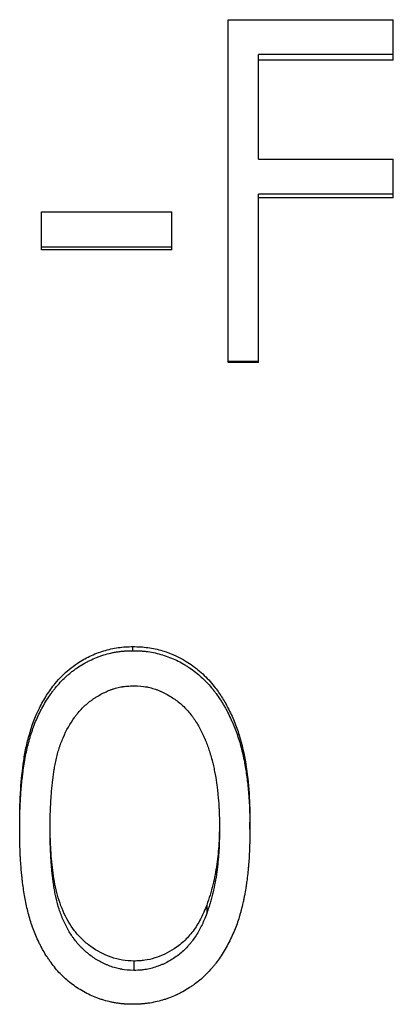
# Model space of a CAD drawing. Header units: millimetres. Extents: x -122 to 135, y -48 to 80.
# Tile 10 of 14: x 15 to 20, y -9 to 6. Entities that reach past the tile are written whole.
import ezdxf

# ---------------------------------------------------------------- set-up
doc = ezdxf.new("R2010")
doc.units = ezdxf.units.MM

msp = doc.modelspace()

# ---------------------------------------------------------------- linework, layer by layer
at = {"color": 7, "linetype": 'Continuous', "lineweight": 25}
for p, q in [((17.821, 5.727), (20.256, 5.727)), ((17.821, 0.667), (17.821, 5.727)), ((20.256, 5.128), (20.256, 5.727)), ((20.256, 5.215), (18.269, 5.215)), ((18.269, 3.667), (18.269, 5.215)), ((20.256, 5.128), (18.269, 5.128)), ((18.269, 3.667), (20.256, 3.667)), ((20.256, 3.097), (20.256, 3.667)), ((20.256, 3.149), (18.269, 3.149)), ((18.269, 0.667), (18.269, 3.149)), ((20.256, 3.097), (18.269, 3.097)), ((15.064, 2.89), (16.987, 2.89)), ((15.064, 2.331), (15.064, 2.89)), ((16.987, 2.331), (16.987, 2.89)), ((16.987, 2.37), (15.064, 2.37)), ((16.987, 2.331), (15.064, 2.331)), ((18.269, 0.678), (17.821, 0.678)), ((18.269, 0.667), (17.821, 0.667)), ((16.415, -3.59), (16.415, -3.53)), ((14.744, -6.228), (14.744, -6.124)), ((18.141, -6.228), (18.141, -6.124)), ((17.503, -7.346), (17.503, -7.47)), ((16.43, -8.174), (16.43, -8.312))]:
    msp.add_line(p, q, dxfattribs=at)
for points, knots in [([(14.744, -6.124), (14.744, -6.052), (14.745, -5.909), (14.757, -5.623), (14.783, -5.337), (14.828, -5.053), (14.895, -4.773), (14.995, -4.499), (15.138, -4.247), (15.251, -4.089), (15.365, -3.963), (15.473, -3.865), (15.609, -3.764), (15.777, -3.667), (15.982, -3.588), (16.16, -3.547), (16.306, -3.532), (16.379, -3.531), (16.415, -3.53)], [0, 0, 0, 0, 0.062535, 0.1250675, 0.2501084, 0.312634, 0.3751573, 0.5000384, 0.5625403, 0.625035, 0.6675123, 0.7087299, 0.7500486, 0.8125372, 0.8750063, 0.9374761, 0.9687347, 1, 1, 1, 1]), ([(14.744, -6.228), (14.744, -6.179), (14.744, -6.137), (14.745, -6.082), (14.745, -6.066), (14.745, -6.043), (14.746, -6.036), (14.746, -6.025), (14.746, -6.022), (14.746, -6.017), (14.746, -6.016), (14.746, -6.013), (14.746, -6.012), (14.747, -5.973), (14.748, -5.937), (14.751, -5.864), (14.753, -5.829), (14.759, -5.716), (14.765, -5.643), (14.775, -5.534), (14.779, -5.498), (14.785, -5.444), (14.787, -5.426), (14.79, -5.4), (14.791, -5.391), (14.793, -5.378), (14.794, -5.373), (14.795, -5.364), (14.795, -5.361), (14.802, -5.315), (14.807, -5.277), (14.816, -5.223), (14.819, -5.205), (14.823, -5.18), (14.825, -5.171), (14.828, -5.155), (14.829, -5.148), (14.845, -5.068), (14.861, -4.998), (14.901, -4.853), (14.923, -4.782), (14.961, -4.679), (14.975, -4.645), (15.003, -4.579), (15.019, -4.545), (15.065, -4.45), (15.1, -4.387), (15.162, -4.289), (15.182, -4.257), (15.214, -4.213), (15.225, -4.198), (15.241, -4.177), (15.247, -4.17), (15.257, -4.156), (15.262, -4.15), (15.317, -4.082), (15.367, -4.029), (15.432, -3.969), (15.446, -3.957), (15.474, -3.932), (15.489, -3.92), (15.518, -3.897), (15.532, -3.886), (15.561, -3.865), (15.575, -3.855), (15.621, -3.824), (15.652, -3.804), (15.7, -3.776), (15.715, -3.768), (15.747, -3.75), (15.764, -3.742), (15.811, -3.719), (15.843, -3.704), (15.894, -3.684), (15.911, -3.678), (15.947, -3.665), (15.966, -3.659), (16.018, -3.643), (16.054, -3.633), (16.107, -3.621), (16.125, -3.617), (16.161, -3.611), (16.178, -3.608), (16.216, -3.602), (16.234, -3.6), (16.261, -3.597), (16.27, -3.596), (16.284, -3.595), (16.288, -3.595), (16.295, -3.594), (16.297, -3.594), (16.301, -3.594), (16.304, -3.593), (16.33, -3.592), (16.366, -3.591), (16.415, -3.59)], [0, 0, 0, 0, 0.03125, 0.03125, 0.046875, 0.046875, 0.054688, 0.054688, 0.058594, 0.058594, 0.060547, 0.060547, 0.0625, 0.0625, 0.09375, 0.09375, 0.125, 0.125, 0.1875, 0.1875, 0.21875, 0.21875, 0.234375, 0.234375, 0.242188, 0.242188, 0.246094, 0.246094, 0.25, 0.25, 0.28125, 0.28125, 0.296875, 0.296875, 0.304688, 0.304688, 0.3125, 0.3125, 0.375, 0.375, 0.4375, 0.4375, 0.46875, 0.46875, 0.5, 0.5, 0.5625, 0.5625, 0.59375, 0.59375, 0.609375, 0.609375, 0.617188, 0.617188, 0.625, 0.625, 0.6875, 0.6875, 0.703125, 0.703125, 0.71875, 0.71875, 0.734375, 0.734375, 0.75, 0.75, 0.78125, 0.78125, 0.796875, 0.796875, 0.8125, 0.8125, 0.84375, 0.84375, 0.859375, 0.859375, 0.875, 0.875, 0.90625, 0.90625, 0.921875, 0.921875, 0.9375, 0.9375, 0.953125, 0.953125, 0.960938, 0.960938, 0.964844, 0.964844, 0.966797, 0.966797, 0.96875, 0.96875, 1, 1, 1, 1]), ([(16.415, -3.53), (16.452, -3.531), (16.526, -3.532), (16.672, -3.547), (16.923, -3.602), (17.203, -3.733), (17.45, -3.928), (17.605, -4.099), (17.725, -4.27), (17.824, -4.442), (17.912, -4.631), (18.01, -4.905), (18.087, -5.26), (18.126, -5.62), (18.138, -5.908), (18.14, -6.052), (18.141, -6.124)], [0, 0, 0, 0, 0.0312767, 0.0625468, 0.1250436, 0.2496841, 0.321139, 0.3924773, 0.4460313, 0.4997287, 0.5622718, 0.6248098, 0.7498173, 0.8748883, 0.9374426, 1, 1, 1, 1]), ([(16.415, -3.59), (16.44, -3.59), (16.461, -3.591), (16.489, -3.592), (16.497, -3.592), (16.509, -3.592), (16.512, -3.593), (16.517, -3.593), (16.519, -3.593), (16.522, -3.593), (16.523, -3.593), (16.543, -3.594), (16.561, -3.596), (16.598, -3.6), (16.617, -3.602), (16.708, -3.615), (16.779, -3.631), (16.922, -3.674), (16.991, -3.701), (17.091, -3.748), (17.123, -3.765), (17.171, -3.793), (17.186, -3.802), (17.217, -3.822), (17.232, -3.831), (17.311, -3.885), (17.37, -3.931), (17.476, -4.028), (17.525, -4.08), (17.586, -4.152), (17.598, -4.167), (17.621, -4.197), (17.631, -4.209), (17.662, -4.252), (17.683, -4.283), (17.715, -4.332), (17.726, -4.349), (17.745, -4.381), (17.755, -4.397), (17.774, -4.429), (17.783, -4.445), (17.796, -4.469), (17.8, -4.477), (17.808, -4.493), (17.812, -4.5), (17.834, -4.544), (17.85, -4.578), (17.873, -4.628), (17.881, -4.645), (17.895, -4.678), (17.902, -4.695), (17.921, -4.742), (17.934, -4.775), (17.952, -4.827), (17.958, -4.845), (17.967, -4.872), (17.97, -4.881), (17.975, -4.895), (17.976, -4.9), (17.979, -4.91), (17.981, -4.915), (18.002, -4.983), (18.02, -5.051), (18.044, -5.159), (18.052, -5.196), (18.063, -5.252), (18.066, -5.272), (18.071, -5.301), (18.073, -5.31), (18.075, -5.325), (18.076, -5.33), (18.078, -5.34), (18.079, -5.346), (18.091, -5.42), (18.1, -5.491), (18.112, -5.601), (18.116, -5.638), (18.121, -5.694), (18.122, -5.713), (18.124, -5.741), (18.125, -5.75), (18.126, -5.769), (18.127, -5.78), (18.13, -5.822), (18.132, -5.858), (18.134, -5.913), (18.135, -5.932), (18.136, -5.96), (18.136, -5.969), (18.137, -5.984), (18.137, -5.989), (18.137, -5.996), (18.137, -5.998), (18.137, -6.003), (18.137, -6.006), (18.139, -6.057), (18.14, -6.13), (18.141, -6.228)], [0, 0, 0, 0, 0.015625, 0.015625, 0.023438, 0.023438, 0.027344, 0.027344, 0.029297, 0.029297, 0.03125, 0.03125, 0.046875, 0.046875, 0.0625, 0.0625, 0.125, 0.125, 0.1875, 0.1875, 0.21875, 0.21875, 0.234375, 0.234375, 0.25, 0.25, 0.3125, 0.3125, 0.375, 0.375, 0.390625, 0.390625, 0.40625, 0.40625, 0.4375, 0.4375, 0.453125, 0.453125, 0.46875, 0.46875, 0.484375, 0.484375, 0.492188, 0.492188, 0.5, 0.5, 0.53125, 0.53125, 0.546875, 0.546875, 0.5625, 0.5625, 0.59375, 0.59375, 0.609375, 0.609375, 0.617188, 0.617188, 0.621094, 0.621094, 0.625, 0.625, 0.6875, 0.6875, 0.71875, 0.71875, 0.734375, 0.734375, 0.742188, 0.742188, 0.746094, 0.746094, 0.75, 0.75, 0.8125, 0.8125, 0.84375, 0.84375, 0.859375, 0.859375, 0.867188, 0.867188, 0.875, 0.875, 0.90625, 0.90625, 0.921875, 0.921875, 0.929688, 0.929688, 0.933594, 0.933594, 0.935547, 0.935547, 0.9375, 0.9375, 1, 1, 1, 1]), ([(15.192, -6.226), (15.192, -6.15), (15.193, -6.09), (15.194, -6.034), (15.194, -6.025), (15.195, -6.001), (15.195, -5.988), (15.197, -5.948), (15.198, -5.92), (15.201, -5.86), (15.203, -5.827), (15.206, -5.767), (15.208, -5.738), (15.215, -5.651), (15.22, -5.595), (15.227, -5.539), (15.227, -5.533), (15.228, -5.525), (15.229, -5.521), (15.23, -5.509), (15.231, -5.501), (15.234, -5.477), (15.236, -5.463), (15.241, -5.42), (15.245, -5.394), (15.249, -5.366), (15.25, -5.359), (15.253, -5.346), (15.254, -5.339), (15.257, -5.319), (15.26, -5.305), (15.268, -5.263), (15.274, -5.233), (15.288, -5.172), (15.295, -5.142), (15.31, -5.087), (15.317, -5.061), (15.327, -5.031), (15.329, -5.023), (15.333, -5.01), (15.336, -5.003), (15.342, -4.983), (15.347, -4.97), (15.362, -4.93), (15.373, -4.902), (15.431, -4.766), (15.488, -4.665), (15.561, -4.564), (15.571, -4.551), (15.589, -4.528), (15.598, -4.517), (15.626, -4.483), (15.646, -4.462), (15.706, -4.4), (15.748, -4.363), (15.798, -4.326), (15.805, -4.321), (15.817, -4.312), (15.824, -4.308), (15.842, -4.295), (15.854, -4.287), (15.892, -4.263), (15.917, -4.248), (15.992, -4.207), (16.042, -4.184), (16.106, -4.161), (16.121, -4.156), (16.148, -4.147), (16.162, -4.143), (16.203, -4.132), (16.231, -4.126), (16.261, -4.122), (16.262, -4.122), (16.264, -4.121), (16.265, -4.121), (16.269, -4.121), (16.272, -4.12), (16.28, -4.119), (16.285, -4.118), (16.303, -4.116), (16.316, -4.115), (16.359, -4.111), (16.392, -4.109), (16.43, -4.107)], [0, 0, 0, 0, 0.0625, 0.0625, 0.078125, 0.078125, 0.09375, 0.09375, 0.125, 0.125, 0.15625, 0.15625, 0.1875, 0.1875, 0.25, 0.25, 0.253906, 0.253906, 0.257812, 0.257812, 0.265625, 0.265625, 0.28125, 0.28125, 0.3125, 0.3125, 0.320312, 0.320312, 0.328125, 0.328125, 0.34375, 0.34375, 0.375, 0.375, 0.40625, 0.40625, 0.4375, 0.4375, 0.445312, 0.445312, 0.453125, 0.453125, 0.46875, 0.46875, 0.5, 0.5, 0.625, 0.625, 0.640625, 0.640625, 0.65625, 0.65625, 0.6875, 0.6875, 0.75, 0.75, 0.757812, 0.757812, 0.765625, 0.765625, 0.78125, 0.78125, 0.8125, 0.8125, 0.875, 0.875, 0.890625, 0.890625, 0.90625, 0.90625, 0.9375, 0.9375, 0.939453, 0.939453, 0.941406, 0.941406, 0.945312, 0.945312, 0.953125, 0.953125, 0.96875, 0.96875, 1, 1, 1, 1]), ([(16.43, -4.107), (16.507, -4.111), (16.563, -4.116), (16.602, -4.123), (16.605, -4.123), (16.608, -4.124), (16.61, -4.124), (16.615, -4.125), (16.619, -4.125), (16.629, -4.127), (16.636, -4.129), (16.657, -4.133), (16.671, -4.137), (16.712, -4.148), (16.74, -4.156), (16.774, -4.169), (16.779, -4.171), (16.792, -4.176), (16.798, -4.179), (16.817, -4.187), (16.83, -4.193), (16.869, -4.211), (16.895, -4.224), (16.949, -4.254), (16.973, -4.269), (17.021, -4.3), (17.044, -4.316), (17.111, -4.366), (17.154, -4.405), (17.235, -4.49), (17.272, -4.534), (17.312, -4.592), (17.319, -4.602), (17.334, -4.625), (17.342, -4.636), (17.364, -4.671), (17.378, -4.696), (17.419, -4.771), (17.446, -4.824), (17.472, -4.885), (17.473, -4.887), (17.475, -4.893), (17.477, -4.896), (17.481, -4.905), (17.483, -4.911), (17.491, -4.93), (17.496, -4.942), (17.51, -4.98), (17.52, -5.006), (17.548, -5.088), (17.565, -5.145), (17.584, -5.214), (17.585, -5.22), (17.589, -5.233), (17.591, -5.24), (17.596, -5.261), (17.599, -5.274), (17.608, -5.317), (17.614, -5.346), (17.631, -5.434), (17.641, -5.49), (17.649, -5.55), (17.65, -5.554), (17.652, -5.566), (17.652, -5.573), (17.655, -5.592), (17.657, -5.605), (17.662, -5.648), (17.665, -5.679), (17.675, -5.782), (17.68, -5.838), (17.683, -5.887), (17.683, -5.888), (17.683, -5.893), (17.684, -5.895), (17.684, -5.902), (17.684, -5.907), (17.685, -5.922), (17.685, -5.932), (17.687, -5.967), (17.688, -5.992), (17.69, -6.078), (17.691, -6.146), (17.692, -6.226)], [0, 0, 0, 0, 0.0625, 0.0625, 0.064453, 0.064453, 0.066406, 0.066406, 0.070312, 0.070312, 0.078125, 0.078125, 0.09375, 0.09375, 0.125, 0.125, 0.132812, 0.132812, 0.140625, 0.140625, 0.15625, 0.15625, 0.1875, 0.1875, 0.21875, 0.21875, 0.25, 0.25, 0.3125, 0.3125, 0.375, 0.375, 0.390625, 0.390625, 0.40625, 0.40625, 0.4375, 0.4375, 0.5, 0.5, 0.503906, 0.503906, 0.507812, 0.507812, 0.515625, 0.515625, 0.53125, 0.53125, 0.5625, 0.5625, 0.625, 0.625, 0.632812, 0.632812, 0.640625, 0.640625, 0.65625, 0.65625, 0.6875, 0.6875, 0.75, 0.75, 0.757812, 0.757812, 0.765625, 0.765625, 0.78125, 0.78125, 0.8125, 0.8125, 0.875, 0.875, 0.878906, 0.878906, 0.882812, 0.882812, 0.890625, 0.890625, 0.90625, 0.90625, 0.9375, 0.9375, 1, 1, 1, 1]), ([(16.415, -8.812), (16.367, -8.811), (16.329, -8.81), (16.298, -8.808), (16.295, -8.808), (16.289, -8.808), (16.284, -8.807), (16.27, -8.806), (16.262, -8.805), (16.235, -8.803), (16.217, -8.8), (16.18, -8.795), (16.161, -8.792), (16.126, -8.786), (16.109, -8.782), (16.056, -8.771), (16.02, -8.762), (15.967, -8.746), (15.95, -8.741), (15.914, -8.729), (15.899, -8.724), (15.85, -8.706), (15.817, -8.692), (15.75, -8.66), (15.716, -8.642), (15.651, -8.606), (15.62, -8.586), (15.559, -8.547), (15.53, -8.526), (15.474, -8.483), (15.445, -8.458), (15.391, -8.41), (15.366, -8.385), (15.317, -8.334), (15.294, -8.308), (15.25, -8.254), (15.228, -8.226), (15.195, -8.181), (15.185, -8.166), (15.169, -8.143), (15.163, -8.135), (15.154, -8.121), (15.149, -8.113), (15.125, -8.077), (15.107, -8.047), (15.08, -8), (15.072, -7.984), (15.054, -7.951), (15.045, -7.934), (15.005, -7.853), (14.976, -7.787), (14.925, -7.654), (14.903, -7.587), (14.874, -7.483), (14.865, -7.448), (14.848, -7.377), (14.84, -7.341), (14.82, -7.239), (14.808, -7.169), (14.793, -7.06), (14.788, -7.023), (14.781, -6.968), (14.779, -6.951), (14.776, -6.918), (14.774, -6.901), (14.765, -6.814), (14.76, -6.742), (14.754, -6.647), (14.753, -6.628), (14.752, -6.604), (14.752, -6.599), (14.751, -6.592), (14.751, -6.589), (14.751, -6.579), (14.75, -6.571), (14.749, -6.535), (14.748, -6.503), (14.745, -6.399), (14.744, -6.319), (14.744, -6.228)], [0, 0, 0, 0, 0.03125, 0.03125, 0.035156, 0.035156, 0.039062, 0.039062, 0.046875, 0.046875, 0.0625, 0.0625, 0.078125, 0.078125, 0.09375, 0.09375, 0.125, 0.125, 0.140625, 0.140625, 0.15625, 0.15625, 0.1875, 0.1875, 0.21875, 0.21875, 0.25, 0.25, 0.28125, 0.28125, 0.3125, 0.3125, 0.34375, 0.34375, 0.375, 0.375, 0.40625, 0.40625, 0.421875, 0.421875, 0.429688, 0.429688, 0.4375, 0.4375, 0.46875, 0.46875, 0.484375, 0.484375, 0.5, 0.5, 0.5625, 0.5625, 0.625, 0.625, 0.65625, 0.65625, 0.6875, 0.6875, 0.75, 0.75, 0.78125, 0.78125, 0.796875, 0.796875, 0.8125, 0.8125, 0.875, 0.875, 0.890625, 0.890625, 0.894531, 0.894531, 0.898438, 0.898438, 0.90625, 0.90625, 0.9375, 0.9375, 1, 1, 1, 1]), ([(16.43, -8.174), (16.373, -8.171), (16.259, -8.165), (16.037, -8.106), (15.834, -7.999), (15.66, -7.854), (15.512, -7.685), (15.374, -7.441), (15.288, -7.175), (15.248, -6.956), (15.216, -6.735), (15.202, -6.514), (15.193, -6.291), (15.192, -6.18), (15.192, -6.122)], [0, 0, 0, 0, 0.062539, 0.125029, 0.249719, 0.312242, 0.37477, 0.49963, 0.624581, 0.687149, 0.749717, 0.876328, 0.93482, 1, 1, 1, 1]), ([(16.43, -8.312), (16.354, -8.308), (16.297, -8.304), (16.257, -8.297), (16.253, -8.296), (16.246, -8.295), (16.243, -8.295), (16.233, -8.293), (16.226, -8.291), (16.206, -8.287), (16.192, -8.284), (16.15, -8.273), (16.122, -8.264), (16.079, -8.249), (16.067, -8.244), (16.041, -8.234), (16.027, -8.229), (15.989, -8.211), (15.963, -8.199), (15.888, -8.159), (15.84, -8.129), (15.77, -8.077), (15.747, -8.059), (15.703, -8.022), (15.683, -8.004), (15.654, -7.975), (15.645, -7.966), (15.626, -7.946), (15.617, -7.935), (15.589, -7.903), (15.571, -7.881), (15.55, -7.853), (15.549, -7.851), (15.545, -7.846), (15.543, -7.843), (15.537, -7.835), (15.533, -7.83), (15.522, -7.814), (15.514, -7.803), (15.492, -7.769), (15.478, -7.746), (15.436, -7.673), (15.409, -7.62), (15.381, -7.556), (15.379, -7.55), (15.374, -7.537), (15.371, -7.531), (15.363, -7.512), (15.358, -7.499), (15.343, -7.46), (15.334, -7.434), (15.308, -7.353), (15.293, -7.298), (15.28, -7.237), (15.279, -7.235), (15.278, -7.229), (15.277, -7.226), (15.275, -7.216), (15.274, -7.21), (15.27, -7.19), (15.267, -7.177), (15.259, -7.135), (15.254, -7.106), (15.246, -7.058), (15.244, -7.045), (15.24, -7.016), (15.238, -7.002), (15.232, -6.96), (15.228, -6.933), (15.225, -6.899), (15.224, -6.894), (15.223, -6.882), (15.222, -6.876), (15.221, -6.857), (15.219, -6.845), (15.216, -6.805), (15.213, -6.778), (15.209, -6.719), (15.207, -6.689), (15.204, -6.641), (15.203, -6.624), (15.201, -6.593), (15.2, -6.578), (15.198, -6.533), (15.197, -6.504), (15.195, -6.463), (15.195, -6.45), (15.194, -6.431), (15.194, -6.423), (15.194, -6.414), (15.194, -6.409), (15.193, -6.361), (15.193, -6.302), (15.192, -6.226)], [0, 0, 0, 0, 0.0625, 0.0625, 0.066406, 0.066406, 0.070312, 0.070312, 0.078125, 0.078125, 0.09375, 0.09375, 0.125, 0.125, 0.140625, 0.140625, 0.15625, 0.15625, 0.1875, 0.1875, 0.25, 0.25, 0.28125, 0.28125, 0.3125, 0.3125, 0.328125, 0.328125, 0.34375, 0.34375, 0.375, 0.375, 0.378906, 0.378906, 0.382812, 0.382812, 0.390625, 0.390625, 0.40625, 0.40625, 0.4375, 0.4375, 0.5, 0.5, 0.507812, 0.507812, 0.515625, 0.515625, 0.53125, 0.53125, 0.5625, 0.5625, 0.625, 0.625, 0.628906, 0.628906, 0.632812, 0.632812, 0.640625, 0.640625, 0.65625, 0.65625, 0.6875, 0.6875, 0.703125, 0.703125, 0.71875, 0.71875, 0.75, 0.75, 0.757812, 0.757812, 0.765625, 0.765625, 0.78125, 0.78125, 0.8125, 0.8125, 0.84375, 0.84375, 0.859375, 0.859375, 0.875, 0.875, 0.90625, 0.90625, 0.921875, 0.921875, 0.929688, 0.929688, 0.9375, 0.9375, 1, 1, 1, 1]), ([(18.141, -6.228), (18.14, -6.276), (18.14, -6.319), (18.139, -6.374), (18.139, -6.39), (18.138, -6.413), (18.138, -6.42), (18.138, -6.431), (18.138, -6.434), (18.137, -6.439), (18.137, -6.44), (18.137, -6.444), (18.137, -6.444), (18.135, -6.525), (18.132, -6.598), (18.125, -6.699), (18.122, -6.734), (18.118, -6.788), (18.116, -6.807), (18.112, -6.844), (18.11, -6.862), (18.104, -6.923), (18.099, -6.961), (18.092, -7.015), (18.09, -7.033), (18.086, -7.058), (18.085, -7.066), (18.083, -7.083), (18.081, -7.09), (18.074, -7.135), (18.068, -7.17), (18.057, -7.224), (18.054, -7.242), (18.046, -7.277), (18.042, -7.297), (18.029, -7.352), (18.021, -7.388), (18.007, -7.44), (18.002, -7.457), (17.993, -7.49), (17.988, -7.506), (17.963, -7.589), (17.939, -7.656), (17.898, -7.756), (17.883, -7.789), (17.851, -7.856), (17.835, -7.889), (17.78, -7.992), (17.742, -8.057), (17.682, -8.147), (17.661, -8.175), (17.629, -8.217), (17.619, -8.231), (17.602, -8.25), (17.597, -8.257), (17.586, -8.27), (17.581, -8.276), (17.526, -8.339), (17.475, -8.391), (17.393, -8.462), (17.365, -8.485), (17.321, -8.517), (17.307, -8.528), (17.285, -8.543), (17.277, -8.548), (17.262, -8.558), (17.255, -8.563), (17.213, -8.59), (17.181, -8.609), (17.133, -8.636), (17.117, -8.644), (17.094, -8.656), (17.086, -8.66), (17.075, -8.665), (17.071, -8.667), (17.063, -8.671), (17.06, -8.672), (17.021, -8.69), (16.987, -8.704), (16.935, -8.723), (16.918, -8.729), (16.884, -8.741), (16.866, -8.746), (16.785, -8.77), (16.714, -8.786), (16.615, -8.8), (16.596, -8.802), (16.569, -8.805), (16.56, -8.806), (16.547, -8.807), (16.542, -8.808), (16.536, -8.808), (16.534, -8.808), (16.53, -8.808), (16.527, -8.809), (16.501, -8.81), (16.464, -8.811), (16.415, -8.812)], [0, 0, 0, 0, 0.03125, 0.03125, 0.046875, 0.046875, 0.054688, 0.054688, 0.058594, 0.058594, 0.060547, 0.060547, 0.0625, 0.0625, 0.125, 0.125, 0.15625, 0.15625, 0.171875, 0.171875, 0.1875, 0.1875, 0.21875, 0.21875, 0.234375, 0.234375, 0.242188, 0.242188, 0.25, 0.25, 0.28125, 0.28125, 0.296875, 0.296875, 0.3125, 0.3125, 0.34375, 0.34375, 0.359375, 0.359375, 0.375, 0.375, 0.4375, 0.4375, 0.46875, 0.46875, 0.5, 0.5, 0.5625, 0.5625, 0.59375, 0.59375, 0.609375, 0.609375, 0.617188, 0.617188, 0.625, 0.625, 0.6875, 0.6875, 0.71875, 0.71875, 0.734375, 0.734375, 0.742188, 0.742188, 0.75, 0.75, 0.78125, 0.78125, 0.796875, 0.796875, 0.804688, 0.804688, 0.808594, 0.808594, 0.8125, 0.8125, 0.84375, 0.84375, 0.859375, 0.859375, 0.875, 0.875, 0.9375, 0.9375, 0.953125, 0.953125, 0.960938, 0.960938, 0.964844, 0.964844, 0.966797, 0.966797, 0.96875, 0.96875, 1, 1, 1, 1]), ([(17.692, -6.122), (17.691, -6.226), (17.687, -6.434), (17.656, -6.744), (17.609, -6.999), (17.554, -7.199), (17.52, -7.297), (17.503, -7.346)], [0, 0, 0, 0, 0.25001, 0.500014, 0.749981, 0.874982, 1, 1, 1, 1]), ([(17.692, -6.226), (17.691, -6.357), (17.688, -6.463), (17.683, -6.545), (17.682, -6.55), (17.682, -6.556), (17.682, -6.56), (17.681, -6.57), (17.68, -6.577), (17.679, -6.597), (17.678, -6.611), (17.675, -6.651), (17.672, -6.677), (17.664, -6.756), (17.658, -6.807), (17.638, -6.958), (17.619, -7.061), (17.591, -7.182), (17.588, -7.193), (17.581, -7.219), (17.578, -7.231), (17.568, -7.269), (17.56, -7.295), (17.552, -7.322), (17.552, -7.323), (17.551, -7.325), (17.551, -7.326), (17.55, -7.329), (17.549, -7.332), (17.547, -7.339), (17.545, -7.344), (17.54, -7.359), (17.536, -7.371), (17.524, -7.408), (17.514, -7.437), (17.503, -7.47)], [0, 0, 0, 0, 0.25, 0.25, 0.257812, 0.257812, 0.265625, 0.265625, 0.28125, 0.28125, 0.3125, 0.3125, 0.375, 0.375, 0.5, 0.5, 0.75, 0.75, 0.78125, 0.78125, 0.8125, 0.8125, 0.875, 0.875, 0.878906, 0.878906, 0.882812, 0.882812, 0.890625, 0.890625, 0.90625, 0.90625, 0.9375, 0.9375, 1, 1, 1, 1]), ([(17.503, -7.346), (17.49, -7.38), (17.465, -7.444), (17.408, -7.568), (17.338, -7.684), (17.254, -7.791), (17.161, -7.892), (16.998, -8.02), (16.792, -8.118), (16.615, -8.161), (16.512, -8.17), (16.459, -8.173), (16.43, -8.174)], [0, 0, 0, 0, 0.078366, 0.14365, 0.286149, 0.359619, 0.428963, 0.571365, 0.787769, 0.891785, 0.941907, 1, 1, 1, 1]), ([(17.503, -7.47), (17.489, -7.507), (17.477, -7.538), (17.461, -7.578), (17.455, -7.59), (17.448, -7.606), (17.447, -7.61), (17.44, -7.624), (17.437, -7.631), (17.407, -7.694), (17.379, -7.745), (17.329, -7.822), (17.312, -7.847), (17.285, -7.882), (17.275, -7.896), (17.254, -7.92), (17.244, -7.932), (17.214, -7.966), (17.196, -7.986), (17.154, -8.027), (17.131, -8.046), (17.061, -8.104), (17.008, -8.14), (16.928, -8.186), (16.901, -8.2), (16.86, -8.219), (16.847, -8.225), (16.817, -8.237), (16.802, -8.243), (16.758, -8.259), (16.729, -8.269), (16.671, -8.285), (16.644, -8.291), (16.6, -8.299), (16.584, -8.301), (16.561, -8.304), (16.553, -8.305), (16.541, -8.306), (16.537, -8.306), (16.531, -8.307), (16.529, -8.307), (16.503, -8.309), (16.471, -8.311), (16.43, -8.312)], [0, 0, 0, 0, 0.0625, 0.0625, 0.09375, 0.09375, 0.109375, 0.109375, 0.125, 0.125, 0.25, 0.25, 0.3125, 0.3125, 0.34375, 0.34375, 0.375, 0.375, 0.4375, 0.4375, 0.5, 0.5, 0.625, 0.625, 0.6875, 0.6875, 0.71875, 0.71875, 0.75, 0.75, 0.8125, 0.8125, 0.875, 0.875, 0.90625, 0.90625, 0.921875, 0.921875, 0.929688, 0.929688, 0.9375, 0.9375, 1, 1, 1, 1])]:
    msp.add_open_spline(points, degree=3, knots=knots, dxfattribs=at)

doc.saveas('drawing.dxf')
